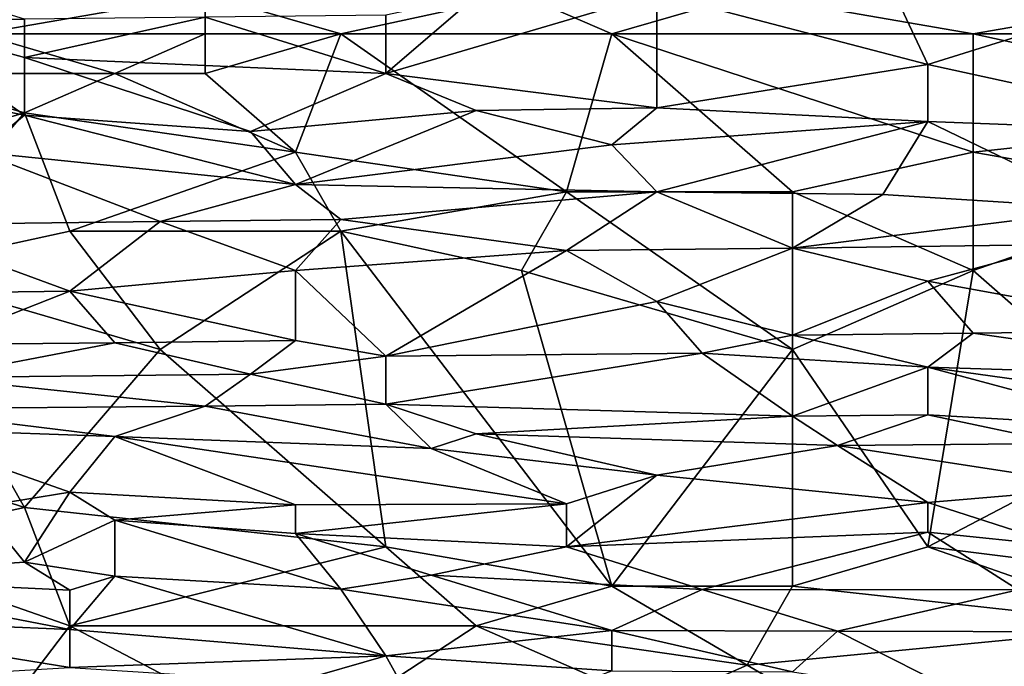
# Model space of a CAD drawing. Extents: x -161 to 11, y -10 to 160.
# Tile 190 of 256: x -0.6706 to -0.5731, y 0.188 to 0.252. Entities that reach past the tile are written whole.
import ezdxf

# ---------------------------------------------------------------- set-up
doc = ezdxf.new("R2010")
doc.units = 0

msp = doc.modelspace()

# ---------------------------------------------------------------- linework, layer by layer
for points in [[(-0.687973, 0.257565, 0.670706), (-0.683502, 0.251945, 0.658987), (-0.670089, 0.252064, 0.658987)], [(-0.585139, 0.257084, 0.6668), (-0.567255, 0.251749, 0.655081), (-0.553842, 0.25782, 0.6668)], [(-0.607495, 0.254607, 0.662894), (-0.580668, 0.247578, 0.647269), (-0.585139, 0.257084, 0.6668)], [(-0.585139, 0.257084, 0.6668), (-0.580668, 0.247578, 0.647269), (-0.567255, 0.251749, 0.655081)], [(-0.652205, 0.254505, 0.268289), (-0.652205, 0.250599, 0.268143), (-0.67456, 0.250599, 0.26814)], [(-0.67456, 0.250599, 0.26814), (-0.67456, 0.254505, 0.268312), (-0.652205, 0.254505, 0.268289)], [(-0.652205, 0.254505, 0.268289), (-0.620908, 0.254505, 0.268277), (-0.638792, 0.250599, 0.268155)], [(-0.638792, 0.250599, 0.268155), (-0.652205, 0.250599, 0.268143), (-0.652205, 0.254505, 0.268289)], [(-0.620908, 0.254505, 0.268277), (-0.611966, 0.250599, 0.268163), (-0.638792, 0.250599, 0.268155)], [(-0.625379, 0.254368, 0.662894), (-0.634321, 0.246693, 0.647274), (-0.607495, 0.254607, 0.662894)], [(-0.634321, 0.246693, 0.647274), (-0.607495, 0.243286, 0.639456), (-0.607495, 0.254607, 0.662894)], [(-0.620908, 0.254505, 0.268277), (-0.598552, 0.254505, 0.268307), (-0.611966, 0.250599, 0.268163)], [(-0.598552, 0.254505, 0.268307), (-0.576197, 0.250599, 0.268276), (-0.611966, 0.250599, 0.268163)], [(-0.580668, 0.247578, 0.647269), (-0.607495, 0.254607, 0.662894), (-0.607495, 0.243286, 0.639456)], [(-0.598552, 0.254505, 0.268307), (-0.553842, 0.254505, 0.268429), (-0.576197, 0.250599, 0.268276)], [(-0.553842, 0.254505, 0.268429), (-0.535958, 0.250599, 0.268411), (-0.576197, 0.250599, 0.268276)], [(-0.634321, 0.252448, 0.658987), (-0.634321, 0.246693, 0.647274), (-0.625379, 0.254368, 0.662894)], [(-0.634321, 0.246693, 0.647274), (-0.634321, 0.252448, 0.658987), (-0.652205, 0.252262, 0.658987)], [(-0.687973, 0.24616, 0.647269), (-0.670089, 0.242549, 0.639456), (-0.683502, 0.251945, 0.658987)], [(-0.670089, 0.248251, 0.651175), (-0.670089, 0.252064, 0.658987), (-0.683502, 0.251945, 0.658987)], [(-0.683502, 0.251945, 0.658987), (-0.670089, 0.242549, 0.639456), (-0.670089, 0.248251, 0.651175)], [(-0.670089, 0.252064, 0.658987), (-0.670089, 0.248251, 0.651175), (-0.652205, 0.252262, 0.658987)], [(-0.634321, 0.246693, 0.647274), (-0.652205, 0.252262, 0.658987), (-0.670089, 0.248251, 0.651175)], [(-0.580668, 0.247578, 0.647269), (-0.549371, 0.240725, 0.631644), (-0.567255, 0.251749, 0.655081)], [(-0.67456, 0.250599, 0.26814), (-0.661147, 0.246693, 0.268213), (-0.683502, 0.246693, 0.268166)], [(-0.67456, 0.250599, 0.26814), (-0.652205, 0.250599, 0.268143), (-0.661147, 0.246693, 0.268213)], [(-0.652205, 0.250599, 0.268143), (-0.652205, 0.246693, 0.268214), (-0.661147, 0.246693, 0.268213)], [(-0.652205, 0.246693, 0.268214), (-0.652205, 0.250599, 0.268143), (-0.638792, 0.250599, 0.268155)], [(-0.638792, 0.250599, 0.268155), (-0.643263, 0.23888, 0.268489), (-0.652205, 0.246693, 0.268214)], [(-0.616437, 0.234974, 0.2686), (-0.643263, 0.23888, 0.268489), (-0.638792, 0.250599, 0.268155)], [(-0.611966, 0.250599, 0.268163), (-0.616437, 0.234974, 0.2686), (-0.638792, 0.250599, 0.268155)], [(-0.594081, 0.234974, 0.26864), (-0.616437, 0.234974, 0.2686), (-0.611966, 0.250599, 0.268163)], [(-0.576197, 0.250599, 0.268276), (-0.576197, 0.23888, 0.268615), (-0.611966, 0.250599, 0.268163)], [(-0.576197, 0.23888, 0.268615), (-0.594081, 0.234974, 0.26864), (-0.611966, 0.250599, 0.268163)], [(-0.576197, 0.250599, 0.268276), (-0.535958, 0.250599, 0.268411), (-0.540429, 0.242787, 0.268609)], [(-0.576197, 0.23888, 0.268615), (-0.576197, 0.250599, 0.268276), (-0.540429, 0.242787, 0.268609)], [(-0.670089, 0.248251, 0.651175), (-0.670089, 0.242549, 0.639456), (-0.647734, 0.240941, 0.63555)], [(-0.670089, 0.248251, 0.651175), (-0.647734, 0.240941, 0.63555), (-0.634321, 0.246693, 0.647274)], [(-0.580668, 0.241932, 0.63555), (-0.580668, 0.247578, 0.647269), (-0.607495, 0.243286, 0.639456)], [(-0.549371, 0.240725, 0.631644), (-0.580668, 0.247578, 0.647269), (-0.580668, 0.241932, 0.63555)], [(-0.683502, 0.246693, 0.268166), (-0.670089, 0.242787, 0.268312), (-0.696915, 0.234974, 0.26843)], [(-0.661147, 0.246693, 0.268213), (-0.670089, 0.242787, 0.268312), (-0.683502, 0.246693, 0.268166)], [(-0.661147, 0.246693, 0.268213), (-0.643263, 0.23888, 0.268489), (-0.670089, 0.242787, 0.268312)], [(-0.661147, 0.246693, 0.268213), (-0.652205, 0.246693, 0.268214), (-0.643263, 0.23888, 0.268489)], [(-0.634321, 0.246693, 0.647274), (-0.647734, 0.240941, 0.63555), (-0.625379, 0.243006, 0.639456)], [(-0.634321, 0.246693, 0.647274), (-0.625379, 0.243006, 0.639456), (-0.607495, 0.243286, 0.639456)], [(-0.687973, 0.24616, 0.647269), (-0.67456, 0.23888, 0.631747), (-0.670089, 0.242549, 0.639456)], [(-0.696915, 0.234974, 0.26843), (-0.670089, 0.242787, 0.268312), (-0.683502, 0.227162, 0.268569)], [(-0.665618, 0.231068, 0.26856), (-0.683502, 0.227162, 0.268569), (-0.670089, 0.242787, 0.268312)], [(-0.665618, 0.231068, 0.26856), (-0.670089, 0.242787, 0.268312), (-0.643263, 0.23888, 0.268489)], [(-0.625379, 0.243006, 0.639456), (-0.647734, 0.240941, 0.63555), (-0.643263, 0.235674, 0.623831)], [(-0.625379, 0.243006, 0.639456), (-0.643263, 0.235674, 0.623831), (-0.611966, 0.239601, 0.631644)], [(-0.625379, 0.243006, 0.639456), (-0.611966, 0.239601, 0.631644), (-0.607495, 0.243286, 0.639456)], [(-0.607495, 0.243286, 0.639456), (-0.611966, 0.239601, 0.631644), (-0.580668, 0.241932, 0.63555)], [(-0.576197, 0.23888, 0.268615), (-0.540429, 0.242787, 0.268609), (-0.553842, 0.234974, 0.268703)], [(-0.670089, 0.242549, 0.639456), (-0.67456, 0.23888, 0.631747), (-0.643263, 0.235674, 0.623831)], [(-0.670089, 0.242549, 0.639456), (-0.643263, 0.235674, 0.623831), (-0.647734, 0.240941, 0.63555)], [(-0.580668, 0.241932, 0.63555), (-0.611966, 0.239601, 0.631644), (-0.607495, 0.234974, 0.621215)], [(-0.607495, 0.234974, 0.621215), (-0.585139, 0.234713, 0.619925), (-0.580668, 0.241932, 0.63555)], [(-0.562784, 0.23327, 0.616019), (-0.580668, 0.241932, 0.63555), (-0.585139, 0.234713, 0.619925)], [(-0.562784, 0.23327, 0.616019), (-0.549371, 0.240725, 0.631644), (-0.580668, 0.241932, 0.63555)], [(-0.67456, 0.23888, 0.631747), (-0.683502, 0.231703, 0.616019), (-0.656676, 0.232036, 0.616019)], [(-0.643263, 0.235674, 0.623831), (-0.67456, 0.23888, 0.631747), (-0.656676, 0.232036, 0.616019)], [(-0.643263, 0.23888, 0.268489), (-0.638792, 0.231068, 0.268623), (-0.665618, 0.231068, 0.26856)], [(-0.607495, 0.234974, 0.621215), (-0.611966, 0.239601, 0.631644), (-0.643263, 0.235674, 0.623831)], [(-0.638792, 0.231068, 0.268623), (-0.643263, 0.23888, 0.268489), (-0.616437, 0.234974, 0.2686)], [(-0.576197, 0.23888, 0.268615), (-0.576197, 0.227162, 0.268736), (-0.594081, 0.234974, 0.26864)], [(-0.553842, 0.234974, 0.268703), (-0.576197, 0.227162, 0.268736), (-0.576197, 0.23888, 0.268615)], [(-0.638792, 0.232233, 0.616019), (-0.643263, 0.235674, 0.623831), (-0.656676, 0.232036, 0.616019)], [(-0.643263, 0.235674, 0.623831), (-0.638792, 0.232233, 0.616019), (-0.607495, 0.234974, 0.621215)], [(-0.638792, 0.231068, 0.268623), (-0.616437, 0.234974, 0.2686), (-0.620908, 0.227162, 0.268682)], [(-0.616437, 0.229152, 0.608206), (-0.607495, 0.234974, 0.621215), (-0.638792, 0.232233, 0.616019)], [(-0.594081, 0.219349, 0.26874), (-0.620908, 0.227162, 0.268682), (-0.616437, 0.234974, 0.2686)], [(-0.594081, 0.229392, 0.608206), (-0.607495, 0.234974, 0.621215), (-0.616437, 0.229152, 0.608206)], [(-0.594081, 0.234974, 0.26864), (-0.594081, 0.219349, 0.26874), (-0.616437, 0.234974, 0.2686)], [(-0.607495, 0.234974, 0.621215), (-0.594081, 0.229392, 0.608206), (-0.585139, 0.234713, 0.619925)], [(-0.576197, 0.227162, 0.268736), (-0.594081, 0.219349, 0.26874), (-0.594081, 0.234974, 0.26864)], [(-0.576197, 0.227162, 0.268736), (-0.553842, 0.234974, 0.268703), (-0.558313, 0.211537, 0.268809)], [(-0.585139, 0.234713, 0.619925), (-0.594081, 0.229392, 0.608206), (-0.562784, 0.23327, 0.616019)], [(-0.594081, 0.229392, 0.608206), (-0.567255, 0.229748, 0.608206), (-0.562784, 0.23327, 0.616019)], [(-0.683502, 0.231703, 0.616019), (-0.665618, 0.225127, 0.600394), (-0.656676, 0.232036, 0.616019)], [(-0.656676, 0.232036, 0.616019), (-0.665618, 0.225127, 0.600394), (-0.643263, 0.227162, 0.604425)], [(-0.656676, 0.232036, 0.616019), (-0.643263, 0.227162, 0.604425), (-0.638792, 0.232233, 0.616019)], [(-0.638792, 0.232233, 0.616019), (-0.643263, 0.227162, 0.604425), (-0.616437, 0.229152, 0.608206)], [(-0.665618, 0.225127, 0.600394), (-0.683502, 0.231703, 0.616019), (-0.683502, 0.224912, 0.600394)], [(-0.683502, 0.227162, 0.268569), (-0.665618, 0.231068, 0.26856), (-0.656676, 0.219349, 0.268683)], [(-0.656676, 0.219349, 0.268683), (-0.665618, 0.231068, 0.26856), (-0.638792, 0.231068, 0.268623)], [(-0.656676, 0.219349, 0.268683), (-0.638792, 0.231068, 0.268623), (-0.634321, 0.199818, 0.26874)], [(-0.611966, 0.195912, 0.268725), (-0.638792, 0.231068, 0.268623), (-0.620908, 0.227162, 0.268682)], [(-0.611966, 0.195912, 0.268725), (-0.634321, 0.199818, 0.26874), (-0.638792, 0.231068, 0.268623)], [(-0.643263, 0.227162, 0.604425), (-0.634321, 0.218708, 0.584769), (-0.616437, 0.229152, 0.608206)], [(-0.634321, 0.218708, 0.584769), (-0.607495, 0.224105, 0.596487), (-0.616437, 0.229152, 0.608206)], [(-0.616437, 0.229152, 0.608206), (-0.607495, 0.224105, 0.596487), (-0.594081, 0.229392, 0.608206)], [(-0.594081, 0.220777, 0.588675), (-0.594081, 0.229392, 0.608206), (-0.607495, 0.224105, 0.596487)], [(-0.567255, 0.229748, 0.608206), (-0.594081, 0.229392, 0.608206), (-0.580668, 0.226106, 0.600394)], [(-0.594081, 0.229392, 0.608206), (-0.594081, 0.220777, 0.588675), (-0.580668, 0.226106, 0.600394)], [(-0.580668, 0.226106, 0.600394), (-0.553842, 0.221243, 0.588675), (-0.567255, 0.229748, 0.608206)], [(-0.683502, 0.227162, 0.268569), (-0.670089, 0.203724, 0.268731), (-0.705857, 0.215443, 0.268635)], [(-0.656676, 0.219349, 0.268683), (-0.670089, 0.203724, 0.268731), (-0.683502, 0.227162, 0.268569)], [(-0.665618, 0.225127, 0.600394), (-0.643263, 0.22025, 0.588675), (-0.643263, 0.227162, 0.604425)], [(-0.643263, 0.22025, 0.588675), (-0.634321, 0.218708, 0.584769), (-0.643263, 0.227162, 0.604425)], [(-0.611966, 0.195912, 0.268725), (-0.620908, 0.227162, 0.268682), (-0.594081, 0.219349, 0.26874)], [(-0.580668, 0.199818, 0.268764), (-0.594081, 0.219349, 0.26874), (-0.576197, 0.227162, 0.268736)], [(-0.580668, 0.199818, 0.268764), (-0.576197, 0.227162, 0.268736), (-0.558313, 0.211537, 0.268809)], [(-0.594081, 0.220777, 0.588675), (-0.576197, 0.220968, 0.588675), (-0.580668, 0.226106, 0.600394)], [(-0.580668, 0.226106, 0.600394), (-0.576197, 0.220968, 0.588675), (-0.553842, 0.221243, 0.588675)], [(-0.683502, 0.224912, 0.600394), (-0.679031, 0.219833, 0.588675), (-0.665618, 0.225127, 0.600394)], [(-0.679031, 0.219833, 0.588675), (-0.661147, 0.220001, 0.588675), (-0.665618, 0.225127, 0.600394)], [(-0.643263, 0.22025, 0.588675), (-0.665618, 0.225127, 0.600394), (-0.661147, 0.220001, 0.588675)], [(-0.634321, 0.218708, 0.584769), (-0.603024, 0.219004, 0.584769), (-0.607495, 0.224105, 0.596487)], [(-0.594081, 0.220777, 0.588675), (-0.607495, 0.224105, 0.596487), (-0.603024, 0.219004, 0.584769)], [(-0.594081, 0.220777, 0.588675), (-0.603024, 0.219004, 0.584769), (-0.580668, 0.217619, 0.580862)], [(-0.594081, 0.220777, 0.588675), (-0.580668, 0.217619, 0.580862), (-0.576197, 0.220968, 0.588675)], [(-0.5449, 0.216471, 0.576956), (-0.576197, 0.220968, 0.588675), (-0.580668, 0.217619, 0.580862)], [(-0.576197, 0.220968, 0.588675), (-0.5449, 0.216471, 0.576956), (-0.553842, 0.221243, 0.588675)], [(-0.647734, 0.216925, 0.580862), (-0.661147, 0.220001, 0.588675), (-0.679031, 0.216579, 0.580862)], [(-0.679031, 0.219833, 0.588675), (-0.679031, 0.216579, 0.580862), (-0.661147, 0.220001, 0.588675)], [(-0.670089, 0.203724, 0.268731), (-0.656676, 0.219349, 0.268683), (-0.634321, 0.199818, 0.26874)], [(-0.661147, 0.220001, 0.588675), (-0.647734, 0.216925, 0.580862), (-0.643263, 0.22025, 0.588675)], [(-0.643263, 0.22025, 0.588675), (-0.647734, 0.216925, 0.580862), (-0.634321, 0.218708, 0.584769)], [(-0.594081, 0.195912, 0.268736), (-0.611966, 0.195912, 0.268725), (-0.594081, 0.219349, 0.26874)], [(-0.580668, 0.199818, 0.268764), (-0.594081, 0.195912, 0.268736), (-0.594081, 0.219349, 0.26874)], [(-0.634321, 0.213957, 0.57305), (-0.634321, 0.218708, 0.584769), (-0.647734, 0.216925, 0.580862)], [(-0.603024, 0.219004, 0.584769), (-0.634321, 0.218708, 0.584769), (-0.634321, 0.213957, 0.57305)], [(-0.594081, 0.212767, 0.569144), (-0.603024, 0.219004, 0.584769), (-0.634321, 0.213957, 0.57305)], [(-0.580668, 0.217619, 0.580862), (-0.603024, 0.219004, 0.584769), (-0.594081, 0.212767, 0.569144)], [(-0.594081, 0.212767, 0.569144), (-0.580668, 0.212899, 0.569144), (-0.580668, 0.217619, 0.580862)], [(-0.549371, 0.213249, 0.569144), (-0.5449, 0.216471, 0.576956), (-0.580668, 0.217619, 0.580862)], [(-0.580668, 0.217619, 0.580862), (-0.558313, 0.211594, 0.565237), (-0.549371, 0.213249, 0.569144)], [(-0.580668, 0.217619, 0.580862), (-0.580668, 0.212899, 0.569144), (-0.558313, 0.211594, 0.565237)], [(-0.679031, 0.216579, 0.580862), (-0.683502, 0.213484, 0.57305), (-0.652205, 0.213736, 0.57305)], [(-0.652205, 0.213736, 0.57305), (-0.647734, 0.216925, 0.580862), (-0.679031, 0.216579, 0.580862)], [(-0.647734, 0.216925, 0.580862), (-0.652205, 0.213736, 0.57305), (-0.634321, 0.213957, 0.57305)], [(-0.687973, 0.199818, 0.268688), (-0.705857, 0.215443, 0.268635), (-0.670089, 0.203724, 0.268731)], [(-0.683502, 0.213484, 0.57305), (-0.661147, 0.210735, 0.565237), (-0.652205, 0.213736, 0.57305)], [(-0.661147, 0.210735, 0.565237), (-0.683502, 0.213484, 0.57305), (-0.683502, 0.211537, 0.567775)], [(-0.652205, 0.213736, 0.57305), (-0.661147, 0.210735, 0.565237), (-0.62985, 0.209568, 0.561331)], [(-0.652205, 0.213736, 0.57305), (-0.62985, 0.209568, 0.561331), (-0.634321, 0.213957, 0.57305)], [(-0.634321, 0.213957, 0.57305), (-0.625379, 0.211015, 0.565237), (-0.594081, 0.212767, 0.569144)], [(-0.634321, 0.213957, 0.57305), (-0.62985, 0.209568, 0.561331), (-0.625379, 0.211015, 0.565237)], [(-0.625379, 0.211015, 0.565237), (-0.58961, 0.209855, 0.561331), (-0.594081, 0.212767, 0.569144)], [(-0.594081, 0.212767, 0.569144), (-0.58961, 0.209855, 0.561331), (-0.580668, 0.212899, 0.569144)], [(-0.580668, 0.212899, 0.569144), (-0.58961, 0.209855, 0.561331), (-0.567255, 0.210033, 0.561331)], [(-0.558313, 0.211594, 0.565237), (-0.580668, 0.212899, 0.569144), (-0.567255, 0.210033, 0.561331)], [(-0.683502, 0.211537, 0.567775), (-0.665618, 0.205241, 0.549612), (-0.661147, 0.210735, 0.565237)], [(-0.665618, 0.205241, 0.549612), (-0.683502, 0.211537, 0.567775), (-0.67456, 0.203786, 0.545706)], [(-0.580668, 0.199818, 0.268764), (-0.558313, 0.211537, 0.268809), (-0.549371, 0.195912, 0.268753)], [(-0.665618, 0.205241, 0.549612), (-0.643263, 0.203968, 0.545706), (-0.661147, 0.210735, 0.565237)], [(-0.661147, 0.210735, 0.565237), (-0.616437, 0.204087, 0.545706), (-0.62985, 0.209568, 0.561331)], [(-0.616437, 0.204087, 0.545706), (-0.661147, 0.210735, 0.565237), (-0.643263, 0.203968, 0.545706)], [(-0.625379, 0.211015, 0.565237), (-0.62985, 0.209568, 0.561331), (-0.607495, 0.206921, 0.553519)], [(-0.625379, 0.211015, 0.565237), (-0.607495, 0.206921, 0.553519), (-0.58961, 0.209855, 0.561331)], [(-0.62985, 0.209568, 0.561331), (-0.616437, 0.204087, 0.545706), (-0.607495, 0.206921, 0.553519)], [(-0.607495, 0.206921, 0.553519), (-0.580668, 0.204218, 0.545706), (-0.58961, 0.209855, 0.561331)], [(-0.58961, 0.209855, 0.561331), (-0.562784, 0.205735, 0.549612), (-0.567255, 0.210033, 0.561331)], [(-0.562784, 0.205735, 0.549612), (-0.58961, 0.209855, 0.561331), (-0.580668, 0.204218, 0.545706)], [(-0.607495, 0.206921, 0.553519), (-0.616437, 0.19982, 0.533987), (-0.580668, 0.204218, 0.545706)], [(-0.616437, 0.204087, 0.545706), (-0.616437, 0.19982, 0.533987), (-0.607495, 0.206921, 0.553519)], [(-0.580668, 0.204218, 0.545706), (-0.567255, 0.199879, 0.533987), (-0.562784, 0.205735, 0.549612)], [(-0.67456, 0.203786, 0.545706), (-0.670089, 0.198293, 0.530081), (-0.665618, 0.205241, 0.549612)], [(-0.670089, 0.198293, 0.530081), (-0.661147, 0.202443, 0.5418), (-0.665618, 0.205241, 0.549612)], [(-0.665618, 0.205241, 0.549612), (-0.661147, 0.202443, 0.5418), (-0.643263, 0.203968, 0.545706)], [(-0.692444, 0.196828, 0.526175), (-0.670089, 0.198293, 0.530081), (-0.67456, 0.203786, 0.545706)], [(-0.687973, 0.199818, 0.268688), (-0.670089, 0.203724, 0.268731), (-0.665618, 0.192005, 0.268604)], [(-0.634321, 0.199818, 0.26874), (-0.665618, 0.192005, 0.268604), (-0.670089, 0.203724, 0.268731)], [(-0.661147, 0.202443, 0.5418), (-0.643263, 0.201134, 0.537894), (-0.643263, 0.203968, 0.545706)], [(-0.616437, 0.19982, 0.533987), (-0.616437, 0.204087, 0.545706), (-0.643263, 0.201134, 0.537894)], [(-0.643263, 0.203968, 0.545706), (-0.643263, 0.201134, 0.537894), (-0.616437, 0.204087, 0.545706)], [(-0.616437, 0.19982, 0.533987), (-0.580668, 0.201281, 0.537894), (-0.580668, 0.204218, 0.545706)], [(-0.580668, 0.204218, 0.545706), (-0.580668, 0.201281, 0.537894), (-0.567255, 0.199879, 0.533987)], [(-0.661147, 0.1969, 0.526175), (-0.661147, 0.202443, 0.5418), (-0.670089, 0.198293, 0.530081)], [(-0.638792, 0.195641, 0.522269), (-0.643263, 0.201134, 0.537894), (-0.661147, 0.202443, 0.5418)], [(-0.661147, 0.202443, 0.5418), (-0.661147, 0.1969, 0.526175), (-0.638792, 0.195641, 0.522269)], [(-0.616437, 0.19982, 0.533987), (-0.643263, 0.201134, 0.537894), (-0.62985, 0.197013, 0.526175)], [(-0.643263, 0.201134, 0.537894), (-0.638792, 0.195641, 0.522269), (-0.62985, 0.197013, 0.526175)], [(-0.616437, 0.19982, 0.533987), (-0.603024, 0.195603, 0.522269), (-0.580668, 0.201281, 0.537894)], [(-0.603024, 0.195603, 0.522269), (-0.571726, 0.195573, 0.522269), (-0.580668, 0.201281, 0.537894)], [(-0.580668, 0.201281, 0.537894), (-0.571726, 0.195573, 0.522269), (-0.567255, 0.199879, 0.533987)], [(-0.67456, 0.180287, 0.268249), (-0.687973, 0.199818, 0.268688), (-0.665618, 0.192005, 0.268604)], [(-0.634321, 0.199818, 0.26874), (-0.625379, 0.192005, 0.268661), (-0.665618, 0.192005, 0.268604)], [(-0.634321, 0.199818, 0.26874), (-0.611966, 0.195912, 0.268725), (-0.625379, 0.192005, 0.268661)], [(-0.616437, 0.19982, 0.533987), (-0.62985, 0.197013, 0.526175), (-0.603024, 0.195603, 0.522269)], [(-0.580668, 0.199818, 0.268764), (-0.558313, 0.192005, 0.268692), (-0.594081, 0.195912, 0.268736)], [(-0.549371, 0.195912, 0.268753), (-0.558313, 0.192005, 0.268692), (-0.580668, 0.199818, 0.268764)], [(-0.692444, 0.196828, 0.526175), (-0.665618, 0.195538, 0.522269), (-0.670089, 0.198293, 0.530081)], [(-0.661147, 0.1969, 0.526175), (-0.670089, 0.198293, 0.530081), (-0.665618, 0.195538, 0.522269)], [(-0.665618, 0.195538, 0.522269), (-0.665618, 0.191628, 0.51055), (-0.661147, 0.1969, 0.526175)], [(-0.661147, 0.1969, 0.526175), (-0.665618, 0.191628, 0.51055), (-0.634321, 0.189033, 0.502737)], [(-0.661147, 0.1969, 0.526175), (-0.634321, 0.189033, 0.502737), (-0.638792, 0.195641, 0.522269)], [(-0.611966, 0.191539, 0.51055), (-0.62985, 0.197013, 0.526175), (-0.638792, 0.195641, 0.522269)], [(-0.62985, 0.197013, 0.526175), (-0.611966, 0.191539, 0.51055), (-0.603024, 0.195603, 0.522269)], [(-0.665618, 0.191628, 0.51055), (-0.692444, 0.196828, 0.526175), (-0.696915, 0.192939, 0.514456)], [(-0.692444, 0.196828, 0.526175), (-0.665618, 0.191628, 0.51055), (-0.665618, 0.195538, 0.522269)], [(-0.611966, 0.195912, 0.268725), (-0.598552, 0.188099, 0.268588), (-0.625379, 0.192005, 0.268661)], [(-0.594081, 0.195912, 0.268736), (-0.598552, 0.188099, 0.268588), (-0.611966, 0.195912, 0.268725)], [(-0.558313, 0.192005, 0.268692), (-0.598552, 0.188099, 0.268588), (-0.594081, 0.195912, 0.268736)], [(-0.638792, 0.195641, 0.522269), (-0.634321, 0.189033, 0.502737), (-0.611966, 0.191539, 0.51055)], [(-0.58961, 0.191454, 0.51055), (-0.603024, 0.195603, 0.522269), (-0.611966, 0.191539, 0.51055)], [(-0.603024, 0.195603, 0.522269), (-0.58961, 0.191454, 0.51055), (-0.571726, 0.195573, 0.522269)], [(-0.58961, 0.191454, 0.51055), (-0.562784, 0.191397, 0.51055), (-0.571726, 0.195573, 0.522269)], [(-0.696915, 0.192939, 0.514456), (-0.665618, 0.187884, 0.498831), (-0.665618, 0.191628, 0.51055)], [(-0.696915, 0.192939, 0.514456), (-0.683502, 0.186828, 0.494925), (-0.665618, 0.187884, 0.498831)], [(-0.643263, 0.180287, 0.26829), (-0.67456, 0.180287, 0.268249), (-0.665618, 0.192005, 0.268604)], [(-0.665618, 0.192005, 0.268604), (-0.625379, 0.192005, 0.268661), (-0.643263, 0.180287, 0.26829)], [(-0.665618, 0.191628, 0.51055), (-0.665618, 0.187884, 0.498831), (-0.634321, 0.189033, 0.502737)], [(-0.625379, 0.192005, 0.268661), (-0.607495, 0.184193, 0.268472), (-0.643263, 0.180287, 0.26829)], [(-0.611966, 0.187536, 0.498831), (-0.611966, 0.191539, 0.51055), (-0.634321, 0.189033, 0.502737)], [(-0.598552, 0.188099, 0.268588), (-0.607495, 0.184193, 0.268472), (-0.625379, 0.192005, 0.268661)], [(-0.594081, 0.187453, 0.498831), (-0.58961, 0.191454, 0.51055), (-0.611966, 0.191539, 0.51055)], [(-0.611966, 0.191539, 0.51055), (-0.611966, 0.187536, 0.498831), (-0.594081, 0.187453, 0.498831)], [(-0.598552, 0.188099, 0.268588), (-0.558313, 0.192005, 0.268692), (-0.585139, 0.180287, 0.268334)], [(-0.594081, 0.187453, 0.498831), (-0.576197, 0.184666, 0.491019), (-0.58961, 0.191454, 0.51055)], [(-0.576197, 0.184666, 0.491019), (-0.562784, 0.191397, 0.51055), (-0.58961, 0.191454, 0.51055)], [(-0.558313, 0.192005, 0.268692), (-0.558313, 0.184193, 0.268489), (-0.585139, 0.180287, 0.268334)], [(-0.5449, 0.187335, 0.498831), (-0.562784, 0.191397, 0.51055), (-0.576197, 0.184666, 0.491019)], [(-0.634321, 0.189033, 0.502737), (-0.665618, 0.187884, 0.498831), (-0.643263, 0.186465, 0.494925)], [(-0.643263, 0.186465, 0.494925), (-0.62985, 0.180954, 0.4793), (-0.634321, 0.189033, 0.502737)], [(-0.634321, 0.189033, 0.502737), (-0.62985, 0.180954, 0.4793), (-0.611966, 0.187536, 0.498831)], [(-0.598552, 0.188099, 0.268588), (-0.585139, 0.180287, 0.268334), (-0.607495, 0.184193, 0.268472)]]:
    msp.add_3dface(points)

doc.saveas('drawing.dxf')
